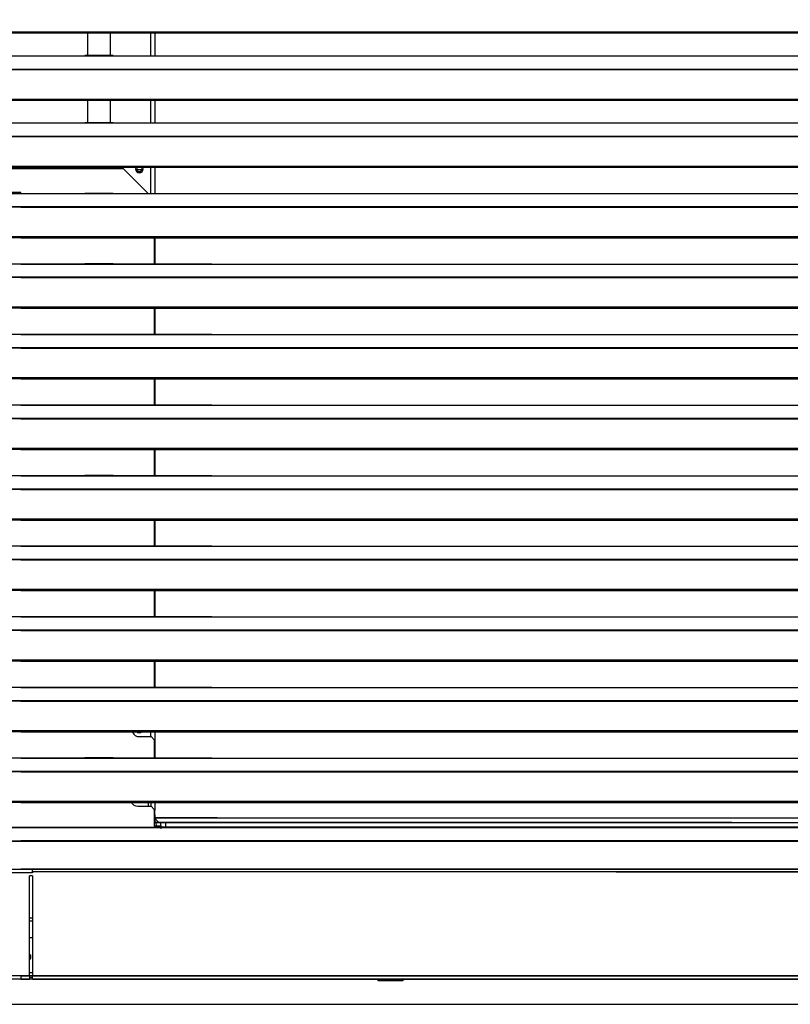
# Model space of a CAD drawing. Header units: millimetres. Extents: x 0 to 39025, y -31299 to 8400.
# Tile 235 of 256: x 15606 to 16111, y -9637 to -8992. Entities that reach past the tile are written whole.
import ezdxf

# ---------------------------------------------------------------- set-up
doc = ezdxf.new("R2010")
doc.units = ezdxf.units.MM
doc.layers.add('SREDNJICE_IN_TOCKE', color=252, linetype='Continuous')

# ---------------------------------------------------------------- blocks, each defined once
blk = doc.blocks.new('*U55')
at = {"lineweight": 25}
for points in [[(7.21, 637.03), (7.21, 637.03), (1142.79, 637.03), (1142.79, 637.03)], [(7.21, 636.38), (7.21, 636.38), (1142.79, 636.38), (1142.79, 636.38)], [(228.5, 636.38), (228.5, 636.38), (228.5, 621.5), (228.5, 621.5)], [(243.5, 621.5), (243.5, 621.5), (243.5, 636.38), (243.5, 636.38)], [(270, 621.43), (270, 621.43), (270, 636.38), (270, 636.38)], [(272.5, 636.38), (272.5, 636.38), (272.5, 621.43), (272.5, 621.43)], [(42, 621.43), (42, 621.43), (225, 621.43), (225, 621.43)], [(225, 621.43), (225, 621.43), (247, 621.43), (247, 621.43)], [(245.31, 621.5), (245.31, 621.5), (226.65, 621.5), (226.65, 621.5)], [(247, 621.43), (247, 621.43), (818, 621.43), (818, 621.43)], [(16.21, 612.71), (16.21, 612.71), (1133.33, 612.71), (1133.33, 612.71)], [(16.21, 612.49), (16.21, 612.49), (1133.33, 612.49), (1133.33, 612.49)], [(7.21, 593.07), (7.21, 593.07), (1142.79, 593.07), (1142.79, 593.07)], [(7.21, 592.41), (7.21, 592.41), (1142.79, 592.41), (1142.79, 592.41)], [(228.5, 592.41), (228.5, 592.41), (228.5, 577.53), (228.5, 577.53)], [(243.5, 577.53), (243.5, 577.53), (243.5, 592.41), (243.5, 592.41)], [(270, 577.45), (270, 577.45), (270, 592.41), (270, 592.41)], [(272.5, 592.41), (272.5, 592.41), (272.5, 577.45), (272.5, 577.45)], [(42, 577.45), (42, 577.45), (225, 577.45), (225, 577.45)], [(225, 577.45), (225, 577.45), (247, 577.45), (247, 577.45)], [(245.31, 577.53), (245.31, 577.53), (226.65, 577.53), (226.65, 577.53)], [(247, 577.45), (247, 577.45), (818, 577.45), (818, 577.45)], [(16.21, 568.74), (16.21, 568.74), (1133.33, 568.74), (1133.33, 568.74)], [(16.21, 568.52), (16.21, 568.52), (1133.33, 568.52), (1133.33, 568.52)], [(7.21, 549.09), (7.21, 549.09), (1142.79, 549.09), (1142.79, 549.09)], [(7.21, 548.44), (7.21, 548.44), (1142.79, 548.44), (1142.79, 548.44)], [(270, 531.21), (270, 531.21), (270, 548.44), (270, 548.44)], [(272.5, 548.44), (272.5, 548.44), (272.5, 531.21), (272.5, 531.21)], [(252.12, 547.35), (252.12, 547.35), (19.96, 547.35), (19.96, 547.35)], [(252.12, 547.35), (252.12, 547.35), (268.17, 531.21), (268.17, 531.21)], [(264.14, 546.79), (264.14, 546.79), (260.86, 546.79), (260.86, 546.79)], [(184.7, 531.77), (184.7, 531.77), (24.12, 531.77), (24.12, 531.77)], [(163.5, 531.26), (163.5, 531.26), (184.7, 531.26), (184.7, 531.26)], [(184.7, 531.21), (184.7, 531.21), (184.7, 531.77), (184.7, 531.77)], [(184.7, 531.21), (184.7, 531.21), (225, 531.21), (225, 531.21)], [(225, 531.21), (225, 531.21), (247, 531.21), (247, 531.21)], [(245.31, 531.29), (245.31, 531.29), (226.65, 531.29), (226.65, 531.29)], [(247, 531.21), (247, 531.21), (818, 531.21), (818, 531.21)], [(965.3, 522.5), (965.3, 522.5), (16.67, 522.5), (16.67, 522.5)], [(184.7, 522.5), (184.7, 522.5), (1133.33, 522.5), (1133.33, 522.5)], [(965.3, 522.28), (965.3, 522.28), (16.67, 522.28), (16.67, 522.28)], [(184.7, 522.28), (184.7, 522.28), (1133.33, 522.28), (1133.33, 522.28)], [(965.3, 502.85), (965.3, 502.85), (7.21, 502.85), (7.21, 502.85)], [(965.3, 502.2), (965.3, 502.2), (7.21, 502.2), (7.21, 502.2)], [(184.7, 502.85), (184.7, 502.85), (1142.79, 502.85), (1142.79, 502.85)], [(184.7, 502.2), (184.7, 502.2), (1142.79, 502.2), (1142.79, 502.2)], [(272.11, 502.2), (272.11, 502.2), (272.11, 484.97), (272.11, 484.97)], [(272.5, 502.2), (272.5, 502.2), (272.5, 484.97), (272.5, 484.97)], [(310, 484.97), (310, 484.97), (42, 484.97), (42, 484.97)], [(184.7, 484.97), (184.7, 484.97), (225, 484.97), (225, 484.97)], [(225, 484.97), (225, 484.97), (247, 484.97), (247, 484.97)], [(245.31, 485.06), (245.31, 485.06), (226.65, 485.06), (226.65, 485.06)], [(247, 484.97), (247, 484.97), (818, 484.97), (818, 484.97)], [(965.3, 476.27), (965.3, 476.27), (16.67, 476.27), (16.67, 476.27)], [(965.3, 476.05), (965.3, 476.05), (16.67, 476.05), (16.67, 476.05)], [(184.7, 476.27), (184.7, 476.27), (1133.33, 476.27), (1133.33, 476.27)], [(184.7, 476.05), (184.7, 476.05), (1133.33, 476.05), (1133.33, 476.05)], [(965.3, 456.62), (965.3, 456.62), (7.21, 456.62), (7.21, 456.62)], [(965.3, 455.96), (965.3, 455.96), (7.21, 455.96), (7.21, 455.96)], [(184.7, 456.62), (184.7, 456.62), (1142.79, 456.62), (1142.79, 456.62)], [(184.7, 455.96), (184.7, 455.96), (184.7, 456.62), (184.7, 456.62)], [(184.7, 455.96), (184.7, 455.96), (1142.79, 455.96), (1142.79, 455.96)], [(272.11, 455.96), (272.11, 455.96), (272.11, 438.74), (272.11, 438.74)], [(272.5, 455.96), (272.5, 455.96), (272.5, 438.74), (272.5, 438.74)], [(310, 438.74), (310, 438.74), (42, 438.74), (42, 438.74)], [(184.7, 438.74), (184.7, 438.74), (225, 438.74), (225, 438.74)], [(225, 438.74), (225, 438.74), (247, 438.74), (247, 438.74)], [(245.31, 438.82), (245.31, 438.82), (226.65, 438.82), (226.65, 438.82)], [(247, 438.74), (247, 438.74), (818, 438.74), (818, 438.74)], [(965.3, 430.04), (965.3, 430.04), (16.67, 430.04), (16.67, 430.04)], [(965.3, 429.81), (965.3, 429.81), (16.67, 429.81), (16.67, 429.81)], [(184.7, 430.04), (184.7, 430.04), (1133.33, 430.04), (1133.33, 430.04)], [(184.7, 429.81), (184.7, 429.81), (1133.33, 429.81), (1133.33, 429.81)], [(965.3, 410.38), (965.3, 410.38), (7.21, 410.38), (7.21, 410.38)], [(965.3, 409.73), (965.3, 409.73), (7.21, 409.73), (7.21, 409.73)], [(184.7, 410.38), (184.7, 410.38), (1142.79, 410.38), (1142.79, 410.38)], [(184.7, 409.73), (184.7, 409.73), (1142.79, 409.73), (1142.79, 409.73)], [(272.11, 409.73), (272.11, 409.73), (272.11, 392.51), (272.11, 392.51)], [(272.5, 409.73), (272.5, 409.73), (272.5, 392.51), (272.5, 392.51)], [(310, 392.51), (310, 392.51), (42, 392.51), (42, 392.51)], [(184.7, 392.51), (184.7, 392.51), (225, 392.51), (225, 392.51)], [(225, 392.51), (225, 392.51), (247, 392.51), (247, 392.51)], [(245.31, 392.58), (245.31, 392.58), (226.65, 392.58), (226.65, 392.58)], [(247, 392.51), (247, 392.51), (818, 392.51), (818, 392.51)], [(965.3, 383.8), (965.3, 383.8), (16.67, 383.8), (16.67, 383.8)], [(965.3, 383.58), (965.3, 383.58), (16.67, 383.58), (16.67, 383.58)], [(184.7, 383.8), (184.7, 383.8), (1133.33, 383.8), (1133.33, 383.8)], [(184.7, 383.58), (184.7, 383.58), (1133.33, 383.58), (1133.33, 383.58)], [(965.3, 364.15), (965.3, 364.15), (7.21, 364.15), (7.21, 364.15)], [(965.3, 363.49), (965.3, 363.49), (7.21, 363.49), (7.21, 363.49)], [(184.7, 364.15), (184.7, 364.15), (1142.79, 364.15), (1142.79, 364.15)], [(184.7, 363.49), (184.7, 363.49), (1142.79, 363.49), (1142.79, 363.49)], [(272.11, 363.49), (272.11, 363.49), (272.11, 346.27), (272.11, 346.27)], [(272.5, 363.49), (272.5, 363.49), (272.5, 346.27), (272.5, 346.27)], [(310, 346.27), (310, 346.27), (42, 346.27), (42, 346.27)], [(184.7, 346.27), (184.7, 346.27), (225, 346.27), (225, 346.27)], [(225, 346.27), (225, 346.27), (247, 346.27), (247, 346.27)], [(245.31, 346.35), (245.31, 346.35), (226.65, 346.35), (226.65, 346.35)], [(247, 346.27), (247, 346.27), (818, 346.27), (818, 346.27)], [(965.3, 337.56), (965.3, 337.56), (16.67, 337.56), (16.67, 337.56)], [(965.3, 337.34), (965.3, 337.34), (16.67, 337.34), (16.67, 337.34)], [(184.7, 337.56), (184.7, 337.56), (1133.33, 337.56), (1133.33, 337.56)], [(184.7, 337.34), (184.7, 337.34), (1133.33, 337.34), (1133.33, 337.34)], [(965.3, 317.91), (965.3, 317.91), (7.21, 317.91), (7.21, 317.91)], [(965.3, 317.26), (965.3, 317.26), (7.21, 317.26), (7.21, 317.26)], [(184.7, 317.91), (184.7, 317.91), (1142.79, 317.91), (1142.79, 317.91)], [(184.7, 317.26), (184.7, 317.26), (1142.79, 317.26), (1142.79, 317.26)], [(272.11, 317.26), (272.11, 317.26), (272.11, 300.04), (272.11, 300.04)], [(272.5, 317.26), (272.5, 317.26), (272.5, 300.04), (272.5, 300.04)], [(310, 300.04), (310, 300.04), (42, 300.04), (42, 300.04)], [(184.7, 300.04), (184.7, 300.04), (225, 300.04), (225, 300.04)], [(225, 300.04), (225, 300.04), (247, 300.04), (247, 300.04)], [(245.31, 300.12), (245.31, 300.12), (226.65, 300.12), (226.65, 300.12)], [(247, 300.04), (247, 300.04), (818, 300.04), (818, 300.04)], [(965.3, 291.32), (965.3, 291.32), (16.67, 291.32), (16.67, 291.32)], [(965.3, 291.1), (965.3, 291.1), (16.67, 291.1), (16.67, 291.1)], [(184.7, 291.32), (184.7, 291.32), (1133.33, 291.32), (1133.33, 291.32)], [(184.7, 291.1), (184.7, 291.1), (1133.33, 291.1), (1133.33, 291.1)], [(965.3, 271.68), (965.3, 271.68), (7.21, 271.68), (7.21, 271.68)], [(965.3, 271.02), (965.3, 271.02), (7.21, 271.02), (7.21, 271.02)], [(184.7, 271.68), (184.7, 271.68), (1142.79, 271.68), (1142.79, 271.68)], [(184.7, 271.02), (184.7, 271.02), (1142.79, 271.02), (1142.79, 271.02)], [(272.11, 271.02), (272.11, 271.02), (272.11, 253.8), (272.11, 253.8)], [(272.5, 271.02), (272.5, 271.02), (272.5, 253.8), (272.5, 253.8)], [(310, 253.8), (310, 253.8), (42, 253.8), (42, 253.8)], [(184.7, 253.8), (184.7, 253.8), (225, 253.8), (225, 253.8)], [(225, 253.8), (225, 253.8), (247, 253.8), (247, 253.8)], [(245.31, 253.88), (245.31, 253.88), (226.65, 253.88), (226.65, 253.88)], [(247, 253.8), (247, 253.8), (818, 253.8), (818, 253.8)], [(965.3, 245.09), (965.3, 245.09), (16.67, 245.09), (16.67, 245.09)], [(965.3, 244.87), (965.3, 244.87), (16.67, 244.87), (16.67, 244.87)], [(184.7, 245.09), (184.7, 245.09), (1133.33, 245.09), (1133.33, 245.09)], [(184.7, 244.87), (184.7, 244.87), (1133.33, 244.87), (1133.33, 244.87)], [(965.3, 225.44), (965.3, 225.44), (7.21, 225.44), (7.21, 225.44)], [(965.3, 224.79), (965.3, 224.79), (7.21, 224.79), (7.21, 224.79)], [(184.7, 225.44), (184.7, 225.44), (1142.79, 225.44), (1142.79, 225.44)], [(184.7, 224.79), (184.7, 224.79), (1142.79, 224.79), (1142.79, 224.79)], [(272.11, 224.79), (272.11, 224.79), (272.11, 207.56), (272.11, 207.56)], [(272.5, 224.79), (272.5, 224.79), (272.5, 207.56), (272.5, 207.56)], [(310, 207.56), (310, 207.56), (42, 207.56), (42, 207.56)], [(184.7, 207.56), (184.7, 207.56), (225, 207.56), (225, 207.56)], [(225, 207.56), (225, 207.56), (247, 207.56), (247, 207.56)], [(245.31, 207.64), (245.31, 207.64), (226.65, 207.64), (226.65, 207.64)], [(247, 207.56), (247, 207.56), (818, 207.56), (818, 207.56)], [(965.3, 198.86), (965.3, 198.86), (16.67, 198.86), (16.67, 198.86)], [(965.3, 198.64), (965.3, 198.64), (16.67, 198.64), (16.67, 198.64)], [(184.7, 198.86), (184.7, 198.86), (1133.33, 198.86), (1133.33, 198.86)], [(184.7, 198.64), (184.7, 198.64), (1133.33, 198.64), (1133.33, 198.64)], [(965.3, 179.2), (965.3, 179.2), (7.21, 179.2), (7.21, 179.2)], [(965.3, 178.55), (965.3, 178.55), (7.21, 178.55), (7.21, 178.55)], [(184.7, 179.2), (184.7, 179.2), (1142.79, 179.2), (1142.79, 179.2)], [(184.7, 178.55), (184.7, 178.55), (1142.79, 178.55), (1142.79, 178.55)], [(262.5, 175.35), (262.5, 175.35), (270.12, 175.35), (270.12, 175.35)], [(270, 175.35), (270, 175.35), (270, 178.55), (270, 178.55)], [(272.11, 173.34), (272.11, 173.34), (270.12, 175.35), (270.12, 175.35)], [(272.5, 178.55), (272.5, 178.55), (272.5, 161.33), (272.5, 161.33)], [(272.11, 173.34), (272.11, 173.34), (272.11, 161.33), (272.11, 161.33)], [(310, 161.33), (310, 161.33), (42, 161.33), (42, 161.33)], [(184.7, 161.33), (184.7, 161.33), (225, 161.33), (225, 161.33)], [(225, 161.33), (225, 161.33), (247, 161.33), (247, 161.33)], [(245.31, 161.41), (245.31, 161.41), (226.65, 161.41), (226.65, 161.41)], [(247, 161.33), (247, 161.33), (818, 161.33), (818, 161.33)], [(965.3, 152.62), (965.3, 152.62), (16.67, 152.62), (16.67, 152.62)], [(965.3, 152.4), (965.3, 152.4), (16.67, 152.4), (16.67, 152.4)], [(184.7, 152.62), (184.7, 152.62), (1133.33, 152.62), (1133.33, 152.62)], [(184.7, 152.4), (184.7, 152.4), (1133.33, 152.4), (1133.33, 152.4)], [(965.3, 132.97), (965.3, 132.97), (7.21, 132.97), (7.21, 132.97)], [(965.3, 132.31), (965.3, 132.31), (7.21, 132.31), (7.21, 132.31)], [(184.7, 132.97), (184.7, 132.97), (1142.79, 132.97), (1142.79, 132.97)], [(184.7, 132.31), (184.7, 132.31), (1142.79, 132.31), (1142.79, 132.31)], [(261.5, 129.73), (261.5, 129.73), (270.12, 129.73), (270.12, 129.73)], [(268.5, 129.73), (268.5, 129.73), (268.5, 132.31), (268.5, 132.31)], [(270, 132.31), (270, 132.31), (270, 129.73), (270, 129.73)], [(272.11, 127.71), (272.11, 127.71), (270.12, 129.73), (270.12, 129.73)], [(272.5, 132.31), (272.5, 132.31), (272.5, 127.11), (272.5, 127.11)], [(272.11, 127.71), (272.11, 127.71), (272.11, 117.61), (272.11, 117.61)], [(272.11, 124.1), (272.11, 124.1), (272.5, 124.1), (272.5, 124.1)], [(272.5, 124.1), (272.5, 124.1), (272.5, 127.11), (272.5, 127.11)], [(272.5, 124.1), (272.5, 124.1), (272.5, 122.08), (272.5, 122.08)], [(272.5, 122.08), (272.5, 122.08), (272.11, 122.08), (272.11, 122.08)], [(313.5, 122.08), (313.5, 122.08), (297.02, 122.08), (272.11, 122.08)], [(272.11, 119.09), (296.98, 119.09), (313.5, 119.09), (313.5, 119.09)], [(272.11, 119.07), (272.11, 119.07), (273.5, 119.07), (273.5, 119.07)], [(313.5, 119.07), (313.5, 119.07), (297.02, 119.07), (272.11, 119.07)], [(276.11, 116.66), (276.11, 116.66), (272.11, 116.66), (272.11, 116.66)], [(272.5, 122.08), (272.5, 122.08), (272.5, 119.07), (272.5, 119.07)], [(272.5, 122.08), (272.5, 122.08), (821.5, 122.08), (821.5, 122.08)], [(273.28, 121.07), (273.28, 121.07), (272.5, 121.07), (272.5, 121.07)], [(650.87, 119.09), (650.87, 119.09), (272.5, 119.09), (272.5, 119.09)], [(273.28, 121), (273.28, 121), (273.28, 122.08), (273.28, 122.08)], [(273.28, 121), (273.28, 121), (275.17, 119.09), (275.17, 119.09)], [(273.59, 116.66), (273.59, 116.66), (273.5, 119.07), (273.5, 119.07)], [(276.11, 116.66), (276.11, 116.66), (276.11, 115.59), (276.11, 115.59)], [(276.63, 115.59), (276.63, 115.59), (276.51, 119.07), (276.51, 119.07)], [(279.51, 119.07), (279.51, 119.07), (821.5, 119.07), (821.5, 119.07)], [(279.51, 119.07), (279.51, 119.07), (279.61, 116), (279.61, 116)], [(359.02, 119.07), (359.02, 119.07), (359.02, 119.08), (359.02, 119.08)], [(359.02, 119.07), (359.02, 119.07), (359.02, 119.08), (359.02, 119.08)], [(359.34, 119.07), (359.34, 119.07), (359.02, 119.08), (359.02, 119.08)], [(650.87, 119.09), (650.87, 119.09), (651.24, 119.07), (651.24, 119.07)], [(650.87, 119.07), (650.87, 119.07), (650.87, 119.09), (650.87, 119.09)], [(688.76, 119.07), (688.76, 119.07), (689.12, 119.09), (689.12, 119.09)], [(57.51, 116), (57.51, 116), (872.89, 116), (872.89, 116)], [(57.51, 115.9), (57.51, 115.9), (872.89, 115.9), (872.89, 115.9)], [(276.11, 115.59), (276.11, 115.59), (277.11, 115.59), (277.11, 115.59)], [(1092.49, 116), (1092.49, 116), (277.11, 116), (277.11, 116)], [(277.11, 115.59), (277.11, 115.59), (277.11, 115.9), (277.11, 115.9)], [(1092.49, 115.9), (1092.49, 115.9), (277.11, 115.9), (277.11, 115.9)], [(15.57, 106.93), (15.57, 106.93), (965.3, 106.93), (965.3, 106.93)], [(15.61, 107.2), (15.61, 107.2), (965.3, 107.2), (965.3, 107.2)], [(1134.39, 107.2), (1134.39, 107.2), (184.7, 107.2), (184.7, 107.2)], [(1134.43, 106.93), (1134.43, 106.93), (184.7, 106.93), (184.7, 106.93)], [(6.66, 88.54), (6.66, 88.54), (957.49, 88.54), (957.49, 88.54)], [(192.51, 86.18), (192.51, 86.18), (51.71, 86.18), (51.71, 86.18)], [(192.51, 88.54), (192.51, 88.54), (184.7, 88.54), (184.7, 88.54)], [(192.51, 84.17), (192.51, 84.17), (190.51, 84.17), (190.51, 84.17)], [(190.51, 18.56), (190.51, 18.56), (190.51, 84.17), (190.51, 84.17)], [(1143.34, 88.54), (1143.34, 88.54), (192.51, 88.54), (192.51, 88.54)], [(192.51, 86.9), (192.51, 86.9), (192.51, 86.18), (192.51, 86.18)], [(1143.48, 86.9), (1143.48, 86.9), (192.51, 86.9), (192.51, 86.9)], [(192.51, 84.17), (192.51, 84.17), (192.51, 18.56), (192.51, 18.56)], [(575, 86.9), (778.01, 86.9), (957.49, 86.9), (957.49, 86.9)], [(190.51, 56.75), (190.51, 56.75), (192.51, 56.75), (192.51, 56.75)], [(190.51, 54.74), (190.51, 54.74), (192.51, 54.74), (192.51, 54.74)], [(190.51, 43.68), (190.51, 43.68), (192.51, 43.68), (192.51, 43.68)], [(192.51, 20.56), (192.51, 20.56), (190.51, 20.56), (190.51, 20.56)], [(957.49, 16.54), (957.49, 16.54), (6.52, 16.54), (6.52, 16.54)], [(957.49, 18.56), (957.49, 18.56), (253.93, 18.56), (54.51, 18.56)], [(184.7, 16.54), (184.7, 16.54), (129.4, 16.54), (129.4, 16.54)], [(184.7, 18.56), (184.7, 18.56), (190.51, 18.56), (190.51, 18.56)], [(184.7, 16.54), (184.7, 16.54), (190.51, 16.54), (190.51, 16.54)], [(192.51, 17.55), (192.51, 17.55), (190.51, 17.55), (190.51, 17.55)], [(192.51, 16.54), (192.51, 16.54), (190.51, 16.54), (190.51, 16.54)], [(192.51, 18.56), (192.51, 18.56), (1143.48, 18.56), (1143.48, 18.56)], [(192.51, 16.54), (192.51, 16.54), (1143.48, 16.54), (1143.48, 16.54)], [(418, 16.54), (418, 16.54), (419, 15.54), (419, 15.54)], [(419, 15.54), (419, 15.54), (435, 15.54), (435, 15.54)], [(435, 15.54), (435, 15.54), (436, 16.54), (436, 16.54)]]:
    blk.add_open_spline(points, degree=3, dxfattribs=at)
for points, knots in [([(225, 621.43), (225, 621.43), (226.12, 621.47), (226.12, 621.47), (226.12, 621.47), (226.65, 621.47), (226.65, 621.47)], [0, 0, 0, 0, 1, 1, 1, 2, 2, 2, 2]), ([(245.31, 621.48), (245.31, 621.48), (245.84, 621.47), (245.84, 621.47), (245.84, 621.47), (247, 621.43), (247, 621.43)], [0, 0, 0, 0, 1, 1, 1, 2, 2, 2, 2]), ([(225, 577.45), (225, 577.45), (226.12, 577.5), (226.12, 577.5), (226.12, 577.5), (226.65, 577.51), (226.65, 577.51)], [0, 0, 0, 0, 1, 1, 1, 2, 2, 2, 2]), ([(245.31, 577.51), (245.31, 577.51), (245.84, 577.51), (245.84, 577.51), (245.84, 577.51), (247, 577.45), (247, 577.45)], [0, 0, 0, 0, 1, 1, 1, 2, 2, 2, 2]), ([(260.3, 548.44), (260.3, 548.44), (260.19, 548.2), (260.19, 548.2), (260.19, 548.2), (260, 547.25), (260, 547.25), (260, 547.25), (260.19, 546.28), (260.19, 546.28), (260.19, 546.28), (260.73, 545.47), (260.73, 545.47), (260.73, 545.47), (261.54, 544.92), (261.54, 544.92), (261.54, 544.92), (262.5, 544.73), (262.5, 544.73), (262.5, 544.73), (263.45, 544.92), (263.45, 544.92), (263.45, 544.92), (264.27, 545.47), (264.27, 545.47), (264.27, 545.47), (264.81, 546.28), (264.81, 546.28), (264.81, 546.28), (265, 547.25), (265, 547.25)], [0, 0, 0, 0, 1, 1, 1, 2, 2, 2, 3, 3, 3, 4, 4, 4, 5, 5, 5, 6, 6, 6, 7, 7, 7, 8, 8, 8, 9, 9, 9, 10, 10, 10, 10]), ([(261.28, 548.44), (261.28, 548.44), (260.93, 547.9), (260.93, 547.9), (260.93, 547.9), (260.8, 547.25), (260.8, 547.25), (260.8, 547.25), (260.93, 546.59), (260.93, 546.59), (260.93, 546.59), (261.3, 546.03), (261.3, 546.03), (261.3, 546.03), (261.85, 545.66), (261.85, 545.66), (261.85, 545.66), (262.5, 545.54), (262.5, 545.54), (262.5, 545.54), (263.15, 545.66), (263.15, 545.66), (263.15, 545.66), (263.7, 546.03), (263.7, 546.03), (263.7, 546.03), (264.07, 546.59), (264.07, 546.59), (264.07, 546.59), (264.2, 547.25), (264.2, 547.25)], [0, 0, 0, 0, 1, 1, 1, 2, 2, 2, 3, 3, 3, 4, 4, 4, 5, 5, 5, 6, 6, 6, 7, 7, 7, 8, 8, 8, 9, 9, 9, 10, 10, 10, 10]), ([(264.2, 547.25), (264.2, 547.25), (264.07, 547.9), (264.07, 547.9), (264.07, 547.9), (263.72, 548.44), (263.72, 548.44)], [0, 0, 0, 0, 1, 1, 1, 2, 2, 2, 2]), ([(265, 547.25), (265, 547.25), (264.81, 548.2), (264.81, 548.2), (264.81, 548.2), (264.7, 548.44), (264.7, 548.44)], [0, 0, 0, 0, 1, 1, 1, 2, 2, 2, 2]), ([(225, 531.21), (225, 531.21), (226.12, 531.26), (226.12, 531.26), (226.12, 531.26), (226.65, 531.27), (226.65, 531.27)], [0, 0, 0, 0, 1, 1, 1, 2, 2, 2, 2]), ([(245.31, 531.27), (245.31, 531.27), (245.84, 531.27), (245.84, 531.27), (245.84, 531.27), (247, 531.21), (247, 531.21)], [0, 0, 0, 0, 1, 1, 1, 2, 2, 2, 2]), ([(184.7, 522.5), (184.7, 522.5), (184.7, 522.48), (184.7, 522.48), (184.7, 522.48), (184.7, 522.46), (184.7, 522.46), (184.7, 522.46), (184.7, 522.43), (184.7, 522.43), (184.7, 522.43), (184.7, 522.41), (184.7, 522.41), (184.7, 522.41), (184.7, 522.38), (184.7, 522.38), (184.7, 522.38), (184.7, 522.35), (184.7, 522.35), (184.7, 522.35), (184.7, 522.32), (184.7, 522.32), (184.7, 522.32), (184.7, 522.28), (184.7, 522.28)], [0, 0, 0, 0, 1, 1, 1, 2, 2, 2, 3, 3, 3, 4, 4, 4, 5, 5, 5, 6, 6, 6, 7, 7, 7, 8, 8, 8, 8]), ([(225, 484.97), (225, 484.97), (226.12, 485.03), (226.12, 485.03), (226.12, 485.03), (226.65, 485.03), (226.65, 485.03)], [0, 0, 0, 0, 1, 1, 1, 2, 2, 2, 2]), ([(245.31, 485.04), (245.31, 485.04), (245.84, 485.03), (245.84, 485.03), (245.84, 485.03), (247, 484.97), (247, 484.97)], [0, 0, 0, 0, 1, 1, 1, 2, 2, 2, 2]), ([(184.7, 476.27), (184.7, 476.27), (184.7, 476.24), (184.7, 476.24), (184.7, 476.24), (184.7, 476.22), (184.7, 476.22), (184.7, 476.22), (184.7, 476.2), (184.7, 476.2), (184.7, 476.2), (184.7, 476.17), (184.7, 476.17), (184.7, 476.17), (184.7, 476.15), (184.7, 476.15), (184.7, 476.15), (184.7, 476.12), (184.7, 476.12), (184.7, 476.12), (184.7, 476.08), (184.7, 476.08), (184.7, 476.08), (184.7, 476.05), (184.7, 476.05)], [0, 0, 0, 0, 1, 1, 1, 2, 2, 2, 3, 3, 3, 4, 4, 4, 5, 5, 5, 6, 6, 6, 7, 7, 7, 8, 8, 8, 8]), ([(225, 438.74), (225, 438.74), (226.12, 438.79), (226.12, 438.79), (226.12, 438.79), (226.65, 438.8), (226.65, 438.8)], [0, 0, 0, 0, 1, 1, 1, 2, 2, 2, 2]), ([(245.31, 438.8), (245.31, 438.8), (245.84, 438.8), (245.84, 438.8), (245.84, 438.8), (247, 438.74), (247, 438.74)], [0, 0, 0, 0, 1, 1, 1, 2, 2, 2, 2]), ([(184.7, 430.04), (184.7, 430.04), (184.7, 430.01), (184.7, 430.01), (184.7, 430.01), (184.7, 429.99), (184.7, 429.99), (184.7, 429.99), (184.7, 429.96), (184.7, 429.96), (184.7, 429.96), (184.7, 429.94), (184.7, 429.94), (184.7, 429.94), (184.7, 429.91), (184.7, 429.91), (184.7, 429.91), (184.7, 429.88), (184.7, 429.88), (184.7, 429.88), (184.7, 429.84), (184.7, 429.84), (184.7, 429.84), (184.7, 429.81), (184.7, 429.81)], [0, 0, 0, 0, 1, 1, 1, 2, 2, 2, 3, 3, 3, 4, 4, 4, 5, 5, 5, 6, 6, 6, 7, 7, 7, 8, 8, 8, 8]), ([(225, 392.51), (225, 392.51), (226.12, 392.56), (226.12, 392.56), (226.12, 392.56), (226.65, 392.56), (226.65, 392.56)], [0, 0, 0, 0, 1, 1, 1, 2, 2, 2, 2]), ([(245.31, 392.56), (245.31, 392.56), (245.84, 392.56), (245.84, 392.56), (245.84, 392.56), (247, 392.51), (247, 392.51)], [0, 0, 0, 0, 1, 1, 1, 2, 2, 2, 2]), ([(225, 346.27), (225, 346.27), (226.12, 346.33), (226.12, 346.33), (226.12, 346.33), (226.65, 346.33), (226.65, 346.33)], [0, 0, 0, 0, 1, 1, 1, 2, 2, 2, 2]), ([(245.31, 346.33), (245.31, 346.33), (245.84, 346.33), (245.84, 346.33), (245.84, 346.33), (247, 346.27), (247, 346.27)], [0, 0, 0, 0, 1, 1, 1, 2, 2, 2, 2]), ([(225, 300.04), (225, 300.04), (226.12, 300.09), (226.12, 300.09), (226.12, 300.09), (226.65, 300.1), (226.65, 300.1)], [0, 0, 0, 0, 1, 1, 1, 2, 2, 2, 2]), ([(245.31, 300.1), (245.31, 300.1), (245.84, 300.09), (245.84, 300.09), (245.84, 300.09), (247, 300.04), (247, 300.04)], [0, 0, 0, 0, 1, 1, 1, 2, 2, 2, 2]), ([(225, 253.8), (225, 253.8), (226.12, 253.85), (226.12, 253.85), (226.12, 253.85), (226.65, 253.86), (226.65, 253.86)], [0, 0, 0, 0, 1, 1, 1, 2, 2, 2, 2]), ([(245.31, 253.86), (245.31, 253.86), (245.84, 253.86), (245.84, 253.86), (245.84, 253.86), (247, 253.8), (247, 253.8)], [0, 0, 0, 0, 1, 1, 1, 2, 2, 2, 2]), ([(225, 207.56), (225, 207.56), (226.12, 207.62), (226.12, 207.62), (226.12, 207.62), (226.65, 207.62), (226.65, 207.62)], [0, 0, 0, 0, 1, 1, 1, 2, 2, 2, 2]), ([(245.31, 207.63), (245.31, 207.63), (245.84, 207.62), (245.84, 207.62), (245.84, 207.62), (247, 207.56), (247, 207.56)], [0, 0, 0, 0, 1, 1, 1, 2, 2, 2, 2]), ([(257.84, 178.55), (257.84, 178.55), (257.95, 178.29), (257.95, 178.29), (257.95, 178.29), (258.72, 177.08), (258.72, 177.08), (258.72, 177.08), (259.8, 176.15), (259.8, 176.15), (259.8, 176.15), (261.09, 175.56), (261.09, 175.56), (261.09, 175.56), (262.5, 175.35), (262.5, 175.35)], [0, 0, 0, 0, 1, 1, 1, 2, 2, 2, 3, 3, 3, 4, 4, 4, 5, 5, 5, 5]), ([(260.78, 178.55), (260.78, 178.55), (261.54, 178.06), (261.54, 178.06), (261.54, 178.06), (262.5, 177.86), (262.5, 177.86), (262.5, 177.86), (263.45, 178.06), (263.45, 178.06), (263.45, 178.06), (264.22, 178.55), (264.22, 178.55)], [0, 0, 0, 0, 1, 1, 1, 2, 2, 2, 3, 3, 3, 4, 4, 4, 4]), ([(225, 161.33), (225, 161.33), (226.12, 161.38), (226.12, 161.38), (226.12, 161.38), (226.65, 161.38), (226.65, 161.38)], [0, 0, 0, 0, 1, 1, 1, 2, 2, 2, 2]), ([(245.31, 161.39), (245.31, 161.39), (245.84, 161.38), (245.84, 161.38), (245.84, 161.38), (247, 161.33), (247, 161.33)], [0, 0, 0, 0, 1, 1, 1, 2, 2, 2, 2]), ([(184.7, 152.62), (184.7, 152.62), (184.7, 152.6), (184.7, 152.6), (184.7, 152.6), (184.7, 152.58), (184.7, 152.58), (184.7, 152.58), (184.7, 152.55), (184.7, 152.55), (184.7, 152.55), (184.7, 152.53), (184.7, 152.53), (184.7, 152.53), (184.7, 152.5), (184.7, 152.5), (184.7, 152.5), (184.7, 152.47), (184.7, 152.47), (184.7, 152.47), (184.7, 152.43), (184.7, 152.43), (184.7, 152.43), (184.7, 152.4), (184.7, 152.4)], [0, 0, 0, 0, 1, 1, 1, 2, 2, 2, 3, 3, 3, 4, 4, 4, 5, 5, 5, 6, 6, 6, 7, 7, 7, 8, 8, 8, 8]), ([(257.13, 132.31), (257.13, 132.31), (257.72, 131.46), (257.72, 131.46), (257.72, 131.46), (258.8, 130.52), (258.8, 130.52), (258.8, 130.52), (260.09, 129.93), (260.09, 129.93), (260.09, 129.93), (261.5, 129.73), (261.5, 129.73)], [0, 0, 0, 0, 1, 1, 1, 2, 2, 2, 3, 3, 3, 4, 4, 4, 4]), ([(272.11, 127.11), (272.11, 127.11), (272.31, 127.11), (272.31, 127.11), (272.31, 127.11), (272.45, 127.11), (272.45, 127.11), (272.45, 127.11), (272.5, 127.11), (272.5, 127.11)], [0, 0, 0, 0, 1, 1, 1, 2, 2, 2, 3, 3, 3, 3]), ([(272.11, 117.61), (272.11, 117.61), (272.11, 117.46), (272.11, 117.46), (272.11, 117.46), (272.11, 117.31), (272.11, 117.31), (272.11, 117.31), (272.11, 117.16), (272.11, 117.16), (272.11, 117.16), (272.11, 117.02), (272.11, 117.02), (272.11, 117.02), (272.11, 116.9), (272.11, 116.9), (272.11, 116.9), (272.11, 116.81), (272.11, 116.81), (272.11, 116.81), (272.11, 116.72), (272.11, 116.72), (272.11, 116.72), (272.11, 116.66), (272.11, 116.66)], [0, 0, 0, 0, 1, 1, 1, 2, 2, 2, 3, 3, 3, 4, 4, 4, 5, 5, 5, 6, 6, 6, 7, 7, 7, 8, 8, 8, 8]), ([(273.5, 119.07), (273.5, 119.07), (274.22, 119.07), (274.22, 119.07), (274.22, 119.07), (274.91, 119.07), (274.91, 119.07), (274.91, 119.07), (275.53, 119.07), (275.53, 119.07), (275.53, 119.07), (276.07, 119.07), (276.07, 119.07), (276.07, 119.07), (276.51, 119.07), (276.51, 119.07)], [0, 0, 0, 0, 1, 1, 1, 2, 2, 2, 3, 3, 3, 4, 4, 4, 5, 5, 5, 5]), ([(276.51, 119.07), (276.51, 119.07), (276.94, 119.07), (276.94, 119.07), (276.94, 119.07), (277.47, 119.07), (277.47, 119.07), (277.47, 119.07), (278.1, 119.07), (278.1, 119.07), (278.1, 119.07), (278.79, 119.07), (278.79, 119.07), (278.79, 119.07), (279.51, 119.07), (279.51, 119.07)], [0, 0, 0, 0, 1, 1, 1, 2, 2, 2, 3, 3, 3, 4, 4, 4, 5, 5, 5, 5]), ([(277.11, 115.9), (277.11, 115.9), (277.11, 116), (277.11, 116), (277.11, 116), (277.11, 116), (277.11, 116)], [0, 0, 0, 0, 1, 1, 1, 2, 2, 2, 2]), ([(192.51, 86.9), (192.51, 86.9), (192.51, 87.14), (192.51, 87.14), (192.51, 87.14), (192.51, 87.37), (192.51, 87.37), (192.51, 87.37), (192.51, 87.6), (192.51, 87.6), (192.51, 87.6), (192.51, 87.82), (192.51, 87.82), (192.51, 87.82), (192.51, 88.03), (192.51, 88.03), (192.51, 88.03), (192.51, 88.22), (192.51, 88.22), (192.51, 88.22), (192.51, 88.39), (192.51, 88.39), (192.51, 88.39), (192.51, 88.54), (192.51, 88.54)], [0, 0, 0, 0, 1, 1, 1, 2, 2, 2, 3, 3, 3, 4, 4, 4, 5, 5, 5, 6, 6, 6, 7, 7, 7, 8, 8, 8, 8]), ([(191.4, 31.12), (191.4, 31.12), (191.21, 32.08), (191.21, 32.08), (191.21, 32.08), (190.67, 32.9), (190.67, 32.9), (190.67, 32.9), (190.51, 33.04), (190.51, 33.04)], [0, 0, 0, 0, 1, 1, 1, 2, 2, 2, 3, 3, 3, 3]), ([(190.51, 30.43), (190.51, 30.43), (190.51, 30.44), (190.51, 30.44), (190.51, 30.44), (190.65, 31.12), (190.65, 31.12), (190.65, 31.12), (190.51, 31.79), (190.51, 31.79), (190.51, 31.79), (190.51, 31.8), (190.51, 31.8)], [0, 0, 0, 0, 1, 1, 1, 2, 2, 2, 3, 3, 3, 4, 4, 4, 4]), ([(190.51, 29.19), (190.51, 29.19), (190.67, 29.34), (190.67, 29.34), (190.67, 29.34), (191.21, 30.16), (191.21, 30.16), (191.21, 30.16), (191.4, 31.12), (191.4, 31.12)], [0, 0, 0, 0, 1, 1, 1, 2, 2, 2, 3, 3, 3, 3]), ([(184.7, 18.56), (184.7, 18.56), (184.7, 18.16), (184.7, 18.16), (184.7, 18.16), (184.7, 17.78), (184.7, 17.78), (184.7, 17.78), (184.7, 17.44), (184.7, 17.44), (184.7, 17.44), (184.7, 17.13), (184.7, 17.13), (184.7, 17.13), (184.7, 16.88), (184.7, 16.88), (184.7, 16.88), (184.7, 16.7), (184.7, 16.7), (184.7, 16.7), (184.7, 16.59), (184.7, 16.59), (184.7, 16.59), (184.7, 16.54), (184.7, 16.54)], [0, 0, 0, 0, 1, 1, 1, 2, 2, 2, 3, 3, 3, 4, 4, 4, 5, 5, 5, 6, 6, 6, 7, 7, 7, 8, 8, 8, 8]), ([(190.51, 18.56), (190.51, 18.56), (190.51, 18.16), (190.51, 18.16), (190.51, 18.16), (190.51, 17.78), (190.51, 17.78), (190.51, 17.78), (190.51, 17.44), (190.51, 17.44), (190.51, 17.44), (190.51, 17.13), (190.51, 17.13), (190.51, 17.13), (190.51, 16.88), (190.51, 16.88), (190.51, 16.88), (190.51, 16.7), (190.51, 16.7), (190.51, 16.7), (190.51, 16.59), (190.51, 16.59), (190.51, 16.59), (190.51, 16.54), (190.51, 16.54)], [0, 0, 0, 0, 1, 1, 1, 2, 2, 2, 3, 3, 3, 4, 4, 4, 5, 5, 5, 6, 6, 6, 7, 7, 7, 8, 8, 8, 8]), ([(192.51, 16.54), (192.51, 16.54), (192.51, 16.59), (192.51, 16.59), (192.51, 16.59), (192.51, 16.7), (192.51, 16.7), (192.51, 16.7), (192.51, 16.88), (192.51, 16.88), (192.51, 16.88), (192.51, 17.13), (192.51, 17.13), (192.51, 17.13), (192.51, 17.44), (192.51, 17.44), (192.51, 17.44), (192.51, 17.78), (192.51, 17.78), (192.51, 17.78), (192.51, 18.16), (192.51, 18.16), (192.51, 18.16), (192.51, 18.56), (192.51, 18.56)], [0, 0, 0, 0, 1, 1, 1, 2, 2, 2, 3, 3, 3, 4, 4, 4, 5, 5, 5, 6, 6, 6, 7, 7, 7, 8, 8, 8, 8]), ([(228.81, 16.54), (228.81, 16.54), (228.84, 16.54), (228.84, 16.54), (228.84, 16.54), (230.34, 16.54), (230.34, 16.54), (230.34, 16.54), (232.11, 16.54), (232.11, 16.54), (232.11, 16.54), (234.08, 16.54), (234.08, 16.54), (234.08, 16.54), (236.22, 16.54), (236.22, 16.54), (236.22, 16.54), (238.47, 16.53), (238.47, 16.53), (238.47, 16.53), (240.78, 16.53), (240.78, 16.53)], [0, 0, 0, 0, 1, 1, 1, 2, 2, 2, 3, 3, 3, 4, 4, 4, 5, 5, 5, 6, 6, 6, 7, 7, 7, 7]), ([(240.78, 16.53), (240.78, 16.53), (243.09, 16.53), (243.09, 16.53), (243.09, 16.53), (245.34, 16.53), (245.34, 16.53), (245.34, 16.53), (247.47, 16.53), (247.47, 16.53), (247.47, 16.53), (249.45, 16.53), (249.45, 16.53), (249.45, 16.53), (251.21, 16.53), (251.21, 16.53), (251.21, 16.53), (252.71, 16.53), (252.71, 16.53), (252.71, 16.53), (253.92, 16.53), (253.92, 16.53), (253.92, 16.53), (254.8, 16.53), (254.8, 16.53), (254.8, 16.53), (255.35, 16.54), (255.35, 16.54), (255.35, 16.54), (255.52, 16.54), (255.52, 16.54)], [0, 0, 0, 0, 1, 1, 1, 2, 2, 2, 3, 3, 3, 4, 4, 4, 5, 5, 5, 6, 6, 6, 7, 7, 7, 8, 8, 8, 9, 9, 9, 10, 10, 10, 10])]:
    blk.add_open_spline(points, degree=3, knots=knots, dxfattribs=at)

msp = doc.modelspace()

# ---------------------------------------------------------------- hatches: boundary and pattern name
at = {"layer": 'SREDNJICE_IN_TOCKE'}
h = msp.add_hatch(color=256, dxfattribs=at)
h.dxf.hatch_style = 1
edge = h.paths.add_edge_path()
edge.add_line((17661.71, -7493.44), (14032.2, -7493.44))
edge.add_line((14032.2, -7493.44), (14032.2, -9637.01))
edge.add_line((14032.2, -9637.01), (14421.96, -9637.01))
edge.add_line((14421.96, -9637.01), (15421.96, -8394.04))
edge.add_spline(control_points=[(15421.96, -8390.25), (15421.96, -8390.25), (15421.96, -8388.31), (15421.96, -8386.38)], knot_values=[0.5, 0.5, 0.5, 0.5, 1, 1, 1, 1], degree=3, periodic=0)
edge.add_spline(control_points=[(15421.96, -8386.38), (15421.96, -8384.44), (15421.96, -8382.5), (15421.96, -8382.5)], knot_values=[0, 0, 0, 0, 0.5, 0.5, 0.5, 0.5], degree=3, periodic=0)
edge.add_spline(control_points=[(15423.01, -8381.42), (15423.01, -8381.42), (15709.98, -8381.42), (15996.96, -8381.42)], knot_values=[0.5, 0.5, 0.5, 0.5, 1, 1, 1, 1], degree=3, periodic=0)
edge.add_spline(control_points=[(15996.96, -8381.42), (16283.93, -8381.42), (16570.91, -8381.42), (16570.91, -8381.42)], knot_values=[0, 0, 0, 0, 0.5, 0.5, 0.5, 0.5], degree=3, periodic=0)
edge.add_spline(control_points=[(16571.96, -8382.5), (16571.96, -8382.5), (16571.96, -8384.44), (16571.96, -8386.38)], knot_values=[0.5, 0.5, 0.5, 0.5, 1, 1, 1, 1], degree=3, periodic=0)
edge.add_line((16571.96, -8394.04), (17571.96, -9637.01))
edge.add_line((17571.96, -9637.01), (17661.71, -9637.01))
edge.add_line((17661.71, -9637.01), (17661.71, -7493.44))

# ---------------------------------------------------------------- linework, layer by layer
msp.add_lwpolyline([(14032.2, -9637.01), (17661.71, -9637.01), (17661.71, -7493.44), (14032.2, -7493.44)], close=True, dxfattribs=at)

# ---------------------------------------------------------------- block references
at = {"color": 1}
msp.add_blockref('*U55', (15421.96, -9637.01), dxfattribs=at)

doc.saveas('drawing.dxf')
